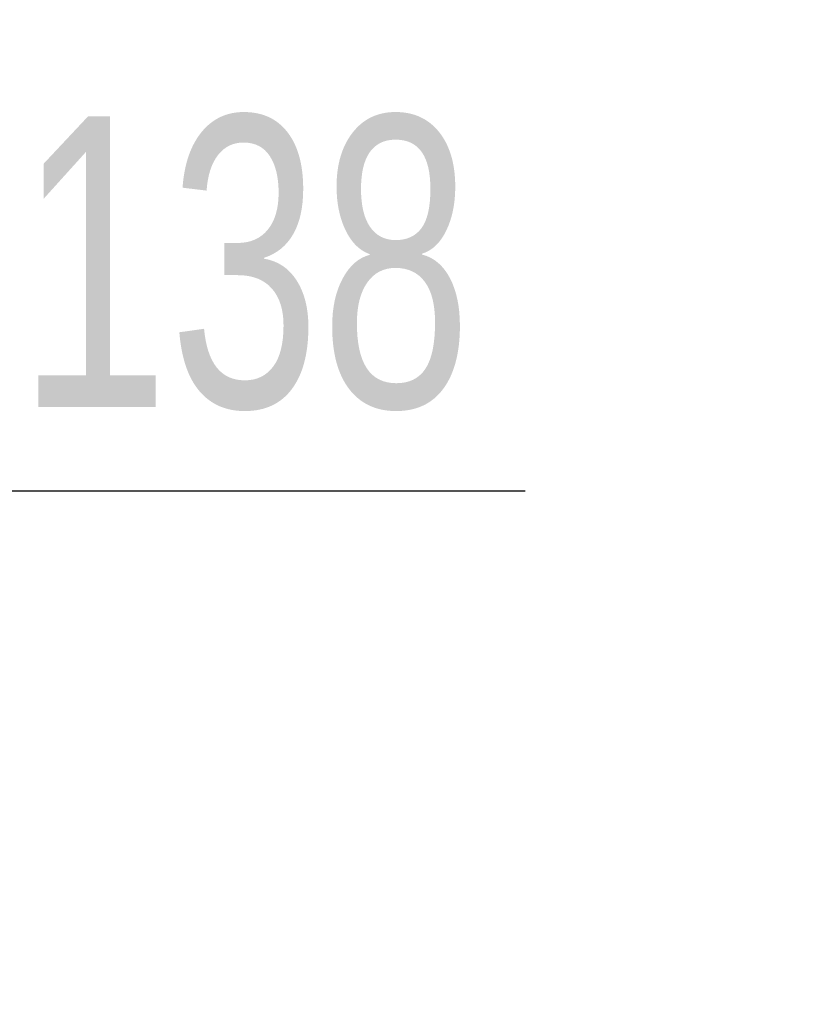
# Model space of a CAD drawing. Header units: millimetres. Extents: x 3 to 297, y 2 to 209.
# Tile 44 of 46: x 187 to 195, y 153 to 163. Entities that reach past the tile are written whole.
import ezdxf

# ---------------------------------------------------------------- set-up
doc = ezdxf.new("R2010")
doc.units = ezdxf.units.MM
doc.layers.add('尺寸线', color=5, linetype='Continuous')
doc.styles.add('SLDTEXTSTYLE2', font='TXT', dxfattribs={"width": 0.7})
doc.dimstyles.new('SLDDIMSTYLE1', dxfattribs={"dimtxt": 3, "dimasz": 3, "dimexe": 0, "dimexo": 0.0625, "dimgap": 0.75, "dimtad": 2, "dimlfac": 40, "dimrnd": 1e-09, "dimzin": 12, "dimdsep": 46, "dimtxsty": 'SLDTEXTSTYLE2', "dimsah": 1, "dimcen": 0.09, "dimadec": 0, "dimazin": 3, "dimtfac": 1, "dimtmove": 0, "dimatfit": 0, "dimfxl": 0, "dimfrac": 2, "dimtolj": 1, "dimtzin": 12, "dimarcsym": 0})
doc.dimstyles.new('SLDDIMSTYLE7', dxfattribs={"dimtxt": 3, "dimasz": 3, "dimexe": 0, "dimexo": 0.0625, "dimgap": 0.75, "dimtad": 0, "dimtih": 1, "dimtoh": 1, "dimlfac": 40, "dimrnd": 1e-09, "dimzin": 12, "dimdsep": 46, "dimtxsty": 'SLDTEXTSTYLE2', "dimsah": 1, "dimcen": 0, "dimadec": 0, "dimazin": 3, "dimtfac": 1, "dimtofl": 0, "dimtmove": 0, "dimatfit": 3, "dimfxl": 0, "dimfrac": 2, "dimtolj": 1, "dimtzin": 12, "dimarcsym": 0})

# ---------------------------------------------------------------- blocks, each defined once
blk = doc.blocks.new('_D_5')
at = {"layer": '尺寸线'}
for p, q in [((173.328, 175.598), (181.859, 181.62)), ((181.859, 181.62), (192.175, 181.62)), ((141.426, 153.078), (173.328, 175.598))]:
    blk.add_line(p, q, dxfattribs=at)
blk.add_solid([(173.328, 175.598), (176.039, 176.96), (175.52, 177.696)], dxfattribs=at)
at = {"layer": '尺寸线', "insert": (183.446, 185.487), "char_height": 3, "attachment_point": 1, "style": 'SLDTEXTSTYLE2'}
blk.add_mtext('R1562', dxfattribs=at)
blk = doc.blocks.new('_D_6')
at = {"layer": '尺寸线'}
for p, q in [((180.5, 154.078), (180.5, 159.378)), ((183.95, 154.078), (183.95, 159.378)), ((180.5, 158.378), (174.5, 158.378)), ((180.5, 158.378), (183.95, 158.378)), ((183.95, 158.378), (192.263, 158.378))]:
    blk.add_line(p, q, dxfattribs=at)
for points in [[(180.5, 158.378), (177.5, 158.828), (177.5, 157.928)], [(183.95, 158.378), (186.95, 157.928), (186.95, 158.828)]]:
    blk.add_solid(points, dxfattribs=at)
at = {"layer": '尺寸线', "insert": (187.025, 162.245), "char_height": 3, "attachment_point": 1, "rotation": 0, "style": 'SLDTEXTSTYLE2'}
blk.add_mtext('138', dxfattribs=at)

msp = doc.modelspace()

# ---------------------------------------------------------------- dimensions: what is measured, and where the dimension line sits
at = {"layer": '尺寸线'}
dim = msp.add_radius_dim(center=(141.42633, 153.07765), mpoint=(173.32834, 175.59796), dimstyle='SLDDIMSTYLE7', dxfattribs=at)
dim.commit()
dim.dimension.update_dxf_attribs({"geometry": '_D_5', "text_midpoint": (187.81061, 183.36543), "dimtype": 164})
dim = msp.add_linear_dim(base=(183.94958, 158.3779), p1=(180.49958, 153.07764), p2=(183.94958, 153.07764), angle=0.000001, dimstyle='SLDDIMSTYLE1', dxfattribs=at)
dim.commit()
dim.dimension.update_dxf_attribs({"geometry": '_D_6', "text_midpoint": (189.64411, 158.3779), "dimtype": 160})

doc.saveas('drawing.dxf')
